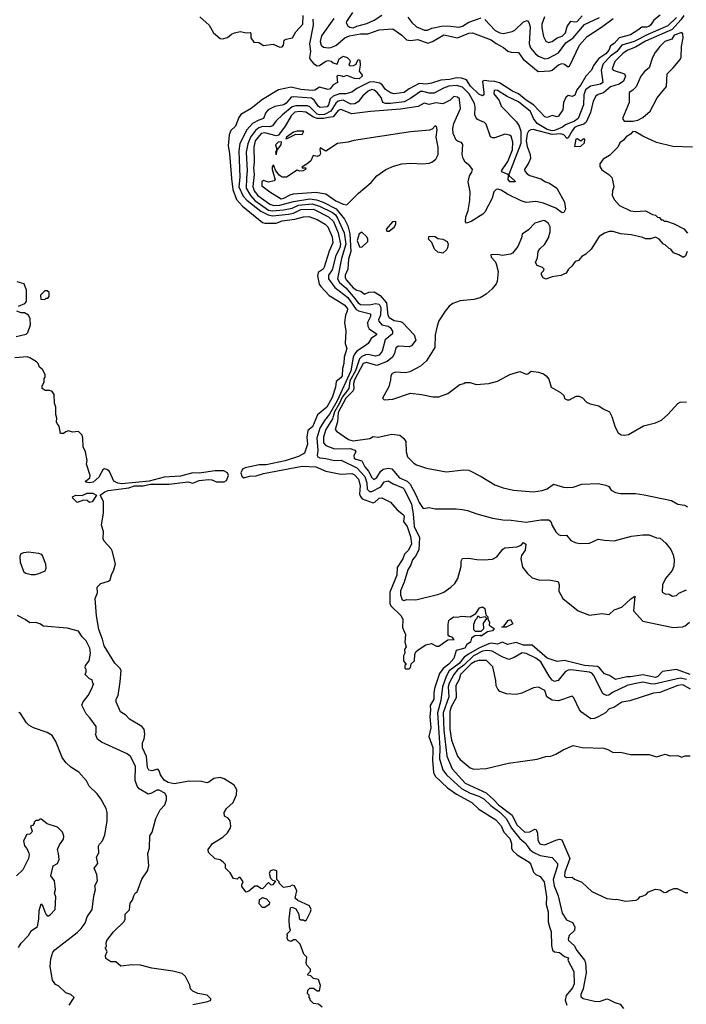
# Model space of a CAD drawing. Extents: x 2210602 to 2357277, y 510288 to 673808.
# Tile 98 of 256: x 2264143 to 2269504, y 558421 to 566340. Entities that reach past the tile are written whole.
import ezdxf

# ---------------------------------------------------------------- set-up
doc = ezdxf.new("R2010")
doc.units = 0

msp = doc.modelspace()

# ---------------------------------------------------------------- linework, layer by layer
at = {"layer": '0CON05XD'}
for points in [[(2265593, 566363), (2265666.7, 566295), (2265701.2, 566235), (2265755, 566190), (2265775, 566186.7), (2265815, 566197.5), (2265845, 566223.3), (2265870, 566235), (2265915, 566245.8), (2265966.4, 566233.6), (2265996.4, 566236.4), (2266001.7, 566231.7), (2266002.5, 566195), (2266025, 566160), (2266065, 566157.5), (2266105, 566132.5), (2266182.7, 566142.7), (2266235, 566119.2), (2266255, 566122.5), (2266264, 566135), (2266268.8, 566175), (2266285, 566184), (2266337.5, 566195), (2266365, 566242.5), (2266420, 566305), (2266423.8, 566375)], [(2269295, 566376.7), (2269244.1, 566335.9), (2269216.2, 566295), (2269202.5, 566285), (2269185, 566278.8), (2269145, 566281.2), (2269112.9, 566257.1), (2269055, 566218.6), (2268965, 566195.6), (2268925, 566149.2), (2268895, 566130), (2268881.5, 566095), (2268856.7, 566065), (2268800.9, 566029.1), (2268758.4, 565971.6), (2268741.1, 565935), (2268695.5, 565885), (2268655.8, 565815), (2268624.7, 565775.3), (2268607.4, 565732.6), (2268585, 565721.9), (2268555, 565730.6), (2268534.6, 565715.4), (2268515.7, 565674.3), (2268510.9, 565615), (2268475.6, 565565), (2268465, 565559.2), (2268425, 565570), (2268385, 565554.2), (2268365, 565559.2), (2268274.8, 565654.8), (2268215, 565693.9), (2268155, 565743.8), (2268106.4, 565765), (2268002, 565832), (2267965, 565843.5), (2267915, 565846.9), (2267885, 565850), (2267864, 565845), (2267875.4, 565754.6), (2267874.4, 565735.6), (2267865, 565728.6), (2267835, 565741.8), (2267767.8, 565805), (2267737.1, 565857.1), (2267695, 565870.4), (2267655, 565872.7), (2267602, 565858), (2267530, 565855), (2267455, 565828.6), (2267415, 565822.1), (2267355, 565827), (2267275.9, 565784.1), (2267235, 565754.6), (2267155, 565744.3), (2267125, 565752.5), (2267085, 565777.8), (2267057.9, 565815), (2267039, 565829), (2266985, 565839.4), (2266955, 565838.8), (2266855, 565788), (2266815, 565757.9), (2266765.9, 565744.1), (2266715, 565744.2), (2266664.8, 565725.2), (2266639.6, 565705), (2266625.3, 565655), (2266615, 565640.6), (2266560, 565635)], [(2269482.9, 566375), (2269461.2, 566338.8), (2269389.2, 566260.8), (2269175, 566168.3), (2269095, 566118.1), (2269033.3, 566095), (2268995, 566072.1), (2268929.4, 566005), (2268907.5, 565945), (2268915, 565934.4), (2269006, 565905), (2269014.4, 565885), (2268999.5, 565845), (2268965, 565821.1), (2268895, 565801.2), (2268838.6, 565751.4), (2268795, 565737.5), (2268775.8, 565725), (2268754.4, 565685), (2268733.1, 565595), (2268699.1, 565515), (2268679.4, 565500.6), (2268625, 565484.7), (2268605, 565472.3), (2268585, 565447.5), (2268555, 565390.6), (2268545, 565384.4), (2268518.9, 565415), (2268495, 565423.5), (2268425, 565415.8), (2268273.1, 565456.9), (2268254.3, 565455.7), (2268235, 565444.2), (2268225, 565421.2), (2268216.7, 565365), (2268225, 565320.8), (2268248.5, 565255), (2268250.8, 565225), (2268238.3, 565191.7), (2268201.9, 565135), (2268205, 565122), (2268225, 565100.8), (2268245, 565085.8), (2268335, 565059.2), (2268372.5, 565035), (2268405, 565026.2), (2268463.3, 564985), (2268523.6, 564873.6), (2268532.6, 564817.4), (2268519.5, 564790.5), (2268505, 564787.1), (2268455, 564823.1), (2268354.2, 564865.8), (2268295, 564879.2), (2268215, 564870.6), (2268175, 564882.9), (2268065, 564936.9), (2268015, 564969.4), (2267985, 564977.5), (2267973.8, 564975), (2267956, 564955), (2267942, 564905), (2267885, 564792.5), (2267867.5, 564775), (2267775, 564716.7), (2267735, 564702.5), (2267727.5, 564715), (2267731.2, 564755), (2267748.8, 564805), (2267764, 564885), (2267766, 564955), (2267750, 565035), (2267760, 565085), (2267780, 565115), (2267783.3, 565135), (2267763.3, 565165), (2267726.7, 565195), (2267708.8, 565225), (2267701.2, 565255), (2267707, 565337), (2267695, 565352.5), (2267669.3, 565359.3), (2267652.3, 565372.3), (2267628.8, 565425), (2267626, 565465), (2267634, 565505), (2267687.5, 565625), (2267681.2, 565695), (2267678.8, 565705), (2267665, 565715.8), (2267635, 565721.2), (2267605.8, 565694.2), (2267545, 565663.8), (2267488.8, 565671.2), (2267435, 565657.1), (2267395, 565669.2), (2267348.5, 565641.5), (2267205, 565620.5), (2266965, 565602.2), (2266815, 565582.5), (2266725, 565618.5), (2266705, 565610), (2266665, 565560), (2266626.3, 565553.7)], [(2266820.6, 566399.4), (2266770, 566325), (2266768.8, 566315), (2266781.2, 566291.2), (2266799.1, 566279.1), (2266825.3, 566274.7), (2266855, 566288.6), (2266935, 566310), (2266995, 566335.5), (2267055, 566376.2)], [(2268363.9, 566363.9), (2268341.4, 566305), (2268341.4, 566275), (2268356, 566205), (2268375, 566166.7), (2268395, 566158), (2268425, 566164.4), (2268465.8, 566194.2), (2268505, 566206.7), (2268532.9, 566235), (2268546, 566285), (2268575, 566328), (2268605, 566321.9), (2268625, 566326.9), (2268667.6, 566372.4)], [(2269425, 566357.5), (2269355, 566289.7), (2269195, 566222), (2269085, 566165.3), (2268985, 566134.7), (2268946.4, 566083.6), (2268894.1, 566045.9), (2268834.6, 565985), (2268820.4, 565935), (2268832, 565835), (2268815, 565821.9), (2268733.5, 565806.5), (2268693.8, 565775), (2268680.7, 565735), (2268676.9, 565655), (2268635, 565545.7), (2268605, 565525.4), (2268531.4, 565495), (2268508.1, 565475), (2268445, 565448.3), (2268425, 565446.8), (2268385, 565457.7), (2268305, 565506.1), (2268275.3, 565545), (2268251.7, 565601.7), (2268155, 565679.6), (2268063.3, 565723.3), (2267985, 565769.5), (2267957.5, 565772.5), (2267955, 565743.8), (2267999.6, 565689.6), (2268013.8, 565645), (2268137.5, 565517.5), (2268159.1, 565485), (2268173.9, 565445), (2268172.9, 565345), (2268077.5, 565095), (2268080, 565085), (2268126, 565045), (2268126.7, 565035), (2268085, 565035.8), (2268072.5, 565055), (2268073.8, 565085), (2268072.5, 565095), (2268026.7, 565115), (2268018.8, 565125), (2268069.2, 565200.8), (2268106.9, 565293.1), (2268109.4, 565355), (2268095, 565403.3), (2268082.3, 565412.3), (2268045, 565419.2), (2267965, 565390), (2267945, 565388.8), (2267928.3, 565398.3), (2267895, 565498.8), (2267882.1, 565512.1), (2267825, 565538), (2267810, 565555), (2267803.1, 565575), (2267805.6, 565634.4), (2267799.5, 565665), (2267758.2, 565745), (2267705, 565797.5), (2267655, 565810.3), (2267595, 565805.3), (2267550.9, 565789.2), (2267475, 565748.9), (2267435, 565749.2), (2267385, 565763.8), (2267365, 565763.8), (2267285, 565706.2), (2267235, 565679.2), (2267124.7, 565665.3), (2267085, 565666.2), (2267064.3, 565675), (2267049.1, 565715), (2267018.5, 565755), (2266995, 565772.1), (2266975, 565777.7), (2266945, 565766.7), (2266901.2, 565728.8), (2266865, 565680), (2266837.4, 565662.6), (2266805, 565660.9), (2266745, 565691.9), (2266703.1, 565685), (2266685, 565670), (2266646.3, 565603.7), (2266595, 565578.8), (2266555, 565575.9), (2266535, 565581), (2266475, 565640.4), (2266457.3, 565647.3), (2266365, 565646.7), (2266335, 565640.3), (2266255.5, 565575), (2266205, 565525.7), (2266175, 565486.2), (2266155, 565479.7), (2266095, 565480.2), (2266065, 565471.4), (2266040.1, 565449.9), (2266000.3, 565395), (2265977.9, 565342.1), (2265963.1, 565275), (2265972.5, 565125), (2265968, 565065), (2265964.7, 564985), (2265999.2, 564925), (2266035, 564887.2), (2266145, 564809), (2266175, 564803.3), (2266265, 564810.2), (2266335, 564824.2), (2266385, 564847.7), (2266495, 564858.7), (2266555, 564839.8), (2266659.3, 564789.3), (2266681.6, 564771.6), (2266699.1, 564745), (2266751.9, 564625), (2266764.8, 564535), (2266731.7, 564418.3), (2266698.9, 564255), (2266715, 564227.1), (2266765, 564184.7), (2266838.1, 564098.1), (2266865, 564063.6), (2266885, 564050.3), (2266955, 564046.6), (2267005, 564058.9), (2267035, 564051.8), (2267046.7, 564025), (2267044.7, 563965), (2267028.6, 563925), (2267031.4, 563915), (2267056.3, 563886.3), (2267105, 563876.6), (2267123.2, 563865), (2267141.6, 563835), (2267141.3, 563815), (2267080.9, 563765), (2267056.7, 563675), (2267035, 563642.9), (2267005, 563633.6), (2266946.7, 563646.7), (2266925, 563645.3), (2266895, 563632.2), (2266875, 563613.8), (2266842.7, 563515), (2266797.3, 563435), (2266789.3, 563375), (2266736.3, 563303.7), (2266716.2, 563255), (2266674.9, 563185.1), (2266659.5, 563130.5), (2266603.8, 563045), (2266586.7, 562983.3), (2266587.1, 562937.1), (2266604.3, 562914.3), (2266675, 562889.4), (2266801.7, 562891.7), (2266838.8, 562878.8), (2266846.7, 562865), (2266831.2, 562835), (2266834, 562815), (2266847.5, 562805), (2266895, 562791.2), (2266918.5, 562745), (2266947.9, 562707.9), (2266975, 562657.8), (2266991.5, 562641.5), (2267015, 562657.5), (2267045, 562705.6), (2267065, 562724.5), (2267105, 562733.5), (2267135, 562726.9), (2267197.8, 562655), (2267257.8, 562627.8), (2267283.8, 562605), (2267332.7, 562512.7), (2267355, 562456.2), (2267388.3, 562408.3), (2267435, 562417.5), (2267485, 562407.5), (2267653.6, 562406.4), (2267705, 562400), (2267745, 562393.3), (2267820, 562365), (2267945, 562331.2), (2268028.3, 562318.3), (2268095, 562316), (2268215, 562299.2), (2268335, 562317.5), (2268398.8, 562318.8), (2268413.8, 562305), (2268425, 562272.5), (2268455, 562220), (2268475, 562200), (2268495, 562192.5), (2268540, 562195), (2268575, 562152.5), (2268610, 562135), (2268645, 562126.7), (2268725, 562131.2), (2268795, 562163.3), (2268845, 562153.3), (2268925, 562150), (2269063.6, 562186.4), (2269155, 562197.5), (2269206.4, 562196.4), (2269265, 562173.3), (2269295, 562170), (2269339.5, 562129.5), (2269378.3, 562078.3), (2269397.5, 562035), (2269406.7, 561995), (2269403.3, 561945), (2269390.7, 561909.3), (2269336.2, 561845), (2269311.2, 561795), (2269310, 561735), (2269333, 561723), (2269365, 561720), (2269393, 561703), (2269425, 561710), (2269443, 561727), (2269506.4, 561753.6)], [(2266500, 566345), (2266503.8, 566295), (2266474.5, 566145.5), (2266482.2, 566085), (2266473.5, 566035), (2266479.5, 566019.5), (2266505, 565986.9), (2266535, 565967.8), (2266555, 565971.1), (2266605, 566008), (2266625, 566012), (2266647.5, 566007.5), (2266665, 565992.5), (2266695, 565982.5), (2266712.5, 566025), (2266745, 566046.2), (2266777.5, 566035), (2266797.5, 566015), (2266800, 566005), (2266790, 565975), (2266805, 565970), (2266827, 565973), (2266848.3, 565981.7), (2266851.7, 565991.7)], [(2266670.2, 566349.8), (2266569.3, 566210.7), (2266560, 566165), (2266566.5, 566135), (2266585, 566120.4), (2266625, 566113.8), (2266645.6, 566115.6), (2266685, 566131.5), (2266756.9, 566195), (2266795, 566210.7), (2266885, 566225.3), (2266943.9, 566226.1), (2267035, 566260), (2267145, 566266.2), (2267215, 566216.2), (2267255, 566179.2), (2267285, 566174), (2267345, 566182.1), (2267425, 566152.5), (2267462, 566165), (2267555, 566217.5), (2267665, 566195.5), (2267755, 566232.9), (2267785, 566235.6), (2267935, 566178.9), (2267975, 566148.1), (2268035, 566117.5), (2268067.4, 566087.4), (2268095, 566078.1), (2268155, 566076.2), (2268192.8, 566022.8), (2268312.9, 565922.9), (2268410.2, 565929.8), (2268425.4, 565934.6), (2268475, 565977.1), (2268505, 565987.1), (2268525, 565983.8), (2268555, 565960), (2268565, 565966.7), (2268645.7, 566135), (2268706, 566205), (2268820.8, 566279.2), (2268915, 566350.9)], [(2267265, 566361.4), (2267297.6, 566317.6), (2267335, 566282.9), (2267397.5, 566255), (2267423.6, 566256.4), (2267457.4, 566272.6), (2267535, 566289.1), (2267585, 566290.9), (2267675, 566280.8), (2267705, 566289.3), (2267755, 566321.5), (2267855, 566354.3)], [(2267885, 566342.5), (2267966.1, 566253.9), (2268004.7, 566234.7), (2268035, 566228.8), (2268104.6, 566245.4), (2268125, 566255.6), (2268195, 566324), (2268225, 566333.3), (2268237.6, 566317.6), (2268247.6, 566282.4), (2268241.1, 566145), (2268252.2, 566115), (2268291.9, 566065), (2268315, 566045.6), (2268365, 566025.6), (2268395, 566030.9), (2268476.9, 566075), (2268535, 566154.4), (2268595, 566194.4), (2268685, 566300.4), (2268805, 566357.1)], [(2269003, 565523), (2269075, 565523.3), (2269115, 565533.3), (2269155, 565553.3), (2269213.3, 565605), (2269269.5, 565710.5), (2269345, 565802.5), (2269348.8, 565905), (2269397.9, 565952.1), (2269455, 566020), (2269462.3, 566037.7), (2269466, 566124), (2269479.5, 566195), (2269475.6, 566225.6), (2269467.5, 566237.5), (2269405, 566216.9), (2269386.9, 566183.1), (2269331.2, 566165), (2269290, 566125), (2269253.9, 566076.1), (2269233.3, 566035), (2269205, 565952.5), (2269167.3, 565922.7), (2269138, 565885), (2269100.3, 565799.7), (2269075, 565774), (2269043.3, 565755), (2269043.3, 565675), (2268990, 565545), (2269003, 565523)], [(2266851.7, 565991.7), (2266865, 566020), (2266877.5, 566015), (2266880, 565975), (2266872.5, 565925), (2266897.5, 565895), (2266896.7, 565885), (2266872.5, 565865), (2266835, 565866.2), (2266775, 565891.2), (2266745, 565880), (2266737, 565887), (2266705, 565892.5), (2266692.5, 565885), (2266697.5, 565835), (2266665, 565817.5), (2266640, 565785), (2266625, 565778.8), (2266555, 565798.8), (2266517.3, 565772.7), (2266495, 565770), (2266405, 565778.5), (2266325, 565797.8), (2266225, 565775.8), (2266095, 565698.1), (2266003.2, 565626.8), (2265921.7, 565578.3), (2265905, 565552.5), (2265878, 565485), (2265842.1, 565447.9), (2265827.1, 565415), (2265818.6, 565325), (2265830, 565265), (2265847.6, 565062.4), (2265856.5, 564975), (2265886.9, 564895), (2265935, 564841.2), (2266095, 564708.9), (2266115, 564703.8), (2266205, 564703.1), (2266255, 564722.2), (2266355, 564736.2), (2266424.5, 564754.5), (2266467.2, 564757.2), (2266535, 564733.3), (2266598.6, 564695), (2266620.5, 564675), (2266656.7, 564595), (2266662.2, 564545), (2266630.8, 564479.2), (2266591.1, 564348.9), (2266582.2, 564335), (2266542.3, 564307.7), (2266538.9, 564278.9), (2266552.5, 564212.5), (2266564.2, 564195), (2266633, 564123), (2266707.3, 564077.2), (2266758.9, 564045), (2266778.9, 564015), (2266777.5, 563995), (2266764.2, 563965), (2266756, 563905), (2266766.2, 563835), (2266760, 563735), (2266774, 563695), (2266753.5, 563626.5), (2266749.2, 563575), (2266738.5, 563535), (2266735.4, 563475), (2266725, 563459.4), (2266689.3, 563430.7), (2266682.9, 563385), (2266655, 563302.5), (2266613.6, 563225), (2266537, 563163), (2266496.9, 563065), (2266460, 563035), (2266451.7, 562981.7), (2266456.9, 562925), (2266434.2, 562855), (2266385, 562827.8), (2266277.3, 562792.7), (2266125, 562759.1), (2266069.3, 562759.3), (2265955, 562736.8), (2265935.5, 562725), (2265921.5, 562695), (2265929.1, 562669.1), (2265945, 562655.5), (2265990.9, 562669.1), (2266045, 562670.8), (2266105, 562689.7), (2266415, 562749.2), (2266525, 562743.3), (2266605, 562709.5), (2266725, 562684.3), (2266815, 562690.9), (2266835, 562680.5), (2266867.5, 562645), (2266880.4, 562595), (2266876.4, 562525), (2266883.1, 562505), (2266897.7, 562487.7), (2266985, 562455.5), (2266999.2, 562460.8), (2267035, 562492.5), (2267055.7, 562495.7), (2267125, 562460), (2267178.3, 562398.3), (2267228.8, 562358.8), (2267234, 562345), (2267229.2, 562305), (2267260, 562265), (2267286.7, 562185), (2267294.5, 562125.5), (2267270.5, 562075), (2267238.8, 562041.2), (2267224.5, 562005), (2267179.5, 561935), (2267176.2, 561873.8), (2267119.2, 561735), (2267120.9, 561645), (2267126.9, 561626.9), (2267210.5, 561545), (2267223.6, 561515), (2267222.6, 561452.6), (2267246.7, 561395), (2267240, 561335), (2267250, 561295), (2267237.5, 561275), (2267240, 561245), (2267230, 561225), (2267230, 561185), (2267250, 561155), (2267240, 561145), (2267240, 561125), (2267245, 561120), (2267275, 561120), (2267285, 561130), (2267291.7, 561158.3), (2267317.5, 561185), (2267320, 561235), (2267330, 561255), (2267347, 561273), (2267408.8, 561311.2), (2267455, 561323.8), (2267495, 561302), (2267515, 561300.8), (2267585, 561352.5), (2267637.5, 561355), (2267620, 561375), (2267598.3, 561378.3), (2267588.3, 561388.3), (2267587.5, 561475), (2267593, 561507), (2267605, 561520), (2267635, 561537.5), (2267665, 561536.2), (2267696.1, 561543.9), (2267765, 561536.7), (2267810, 561565), (2267839.5, 561610.5), (2267865, 561618.8), (2267883.9, 561603.9), (2267893, 561553), (2267907, 561537), (2267908.3, 561518.3), (2267920, 561495), (2267919.3, 561469.3), (2267960, 561445), (2267945, 561424.2), (2267905, 561416.2), (2267855, 561382.5), (2267845, 561387.5), (2267803.9, 561386.1), (2267777.5, 561365), (2267767.5, 561335), (2267740, 561315), (2267722.5, 561285), (2267652.7, 561267.3), (2267635, 561203.3), (2267595, 561158), (2267547.8, 561122.2), (2267518.1, 561081.9), (2267478.5, 560961.5), (2267472.2, 560925), (2267474.4, 560875), (2267444.4, 560825), (2267447.4, 560787.4), (2267441.1, 560735), (2267449.2, 560645), (2267434.2, 560575), (2267465.8, 560485.8), (2267465.4, 560455.4), (2267461.8, 560385), (2267470.5, 560285), (2267484.3, 560255), (2267583.5, 560163.5), (2267655, 560111.1), (2267780, 560045), (2267835, 559990), (2267971.2, 559905), (2268015, 559857.5), (2268035.8, 559805), (2268084.2, 559755), (2268097.5, 559715), (2268098, 559675), (2268109.2, 559655), (2268142.4, 559622.4), (2268241.2, 559565), (2268254, 559545), (2268274.4, 559484.4), (2268295, 559464), (2268328.6, 559448.6), (2268360.8, 559405), (2268380.8, 559285), (2268376, 559225), (2268392.5, 559165), (2268393.8, 559083.8), (2268402.5, 559045), (2268417.5, 559005), (2268418.5, 558895), (2268427.8, 558857.8), (2268445, 558842.9), (2268485, 558838.6), (2268525, 558806.7), (2268557.5, 558795), (2268552.5, 558775), (2268599.2, 558685), (2268603.1, 558585), (2268590, 558555), (2268537.6, 558492.4), (2268528.8, 558455), (2268543.8, 558415)], [(2266560, 565635), (2266545, 565642.2), (2266511.9, 565691.9), (2266488.8, 565708.8), (2266345, 565719.6), (2266325, 565716.2), (2266285, 565668.1), (2266266, 565655), (2266195, 565643.3), (2266140.8, 565615), (2266123.3, 565595), (2266103.4, 565546.6), (2266065, 565532.9), (2266015.8, 565504.2), (2265968.9, 565455), (2265914.6, 565345), (2265904.7, 565285), (2265913.1, 565075), (2265905.3, 564995), (2265941.1, 564921.1), (2265969, 564889), (2266081.4, 564801.4), (2266140.2, 564770.2), (2266175, 564762.9), (2266305.2, 564775.2), (2266345, 564784.8), (2266405, 564812.6), (2266505, 564815.6), (2266627.5, 564755), (2266666.2, 564716.2), (2266705.2, 564625), (2266723.7, 564535), (2266716.3, 564505), (2266686.3, 564445), (2266655, 564329.2), (2266627.3, 564285), (2266626.9, 564255), (2266677.1, 564187.1), (2266781.1, 564105), (2266848.2, 564008.2), (2266867.9, 563997.9), (2266964.3, 563974.3), (2266964.2, 563954.2), (2266940.4, 563905), (2266941.5, 563875), (2266953.6, 563853.6), (2267013.3, 563815), (2267013.3, 563805), (2266968.6, 563775), (2266945.4, 563734.6), (2266915.9, 563714.1), (2266855, 563675.4), (2266835, 563651.4), (2266824.7, 563625), (2266804.7, 563515), (2266694.8, 563275), (2266635, 563168.5), (2266593.5, 563116.5), (2266555.8, 563055), (2266531.6, 562975), (2266541.8, 562875), (2266536.2, 562835), (2266540, 562825), (2266555.8, 562815.8), (2266605, 562811.2), (2266675, 562794.6), (2266727.1, 562797.1), (2266854.6, 562735), (2266918.4, 562665), (2266933.7, 562615), (2266938.5, 562565), (2266955, 562546.7), (2266975, 562544.4), (2267047.6, 562582.4), (2267075, 562624.3), (2267105, 562632.5), (2267146, 562606), (2267225, 562575.3), (2267235.7, 562565.7), (2267293.1, 562445), (2267308.4, 562365), (2267314.8, 562265), (2267358.7, 562175), (2267352.6, 562077.4), (2267326.9, 562025), (2267303.1, 561995), (2267288.6, 561955), (2267265, 561916.7), (2267234.5, 561815.5), (2267205, 561747.5), (2267205.8, 561715), (2267220, 561675), (2267235, 561670), (2267255, 561676), (2267330, 561675), (2267515, 561720.6), (2267553.4, 561736.6), (2267611.2, 561775), (2267641.2, 561805), (2267666.2, 561845), (2267682.5, 561905), (2267692.5, 561945), (2267692.5, 561985), (2267705, 562007.5), (2267755, 562010), (2267818.3, 561998.3), (2267875, 561996.2), (2267945, 562002), (2267979.7, 562020.3), (2268028.3, 562081.7), (2268045, 562093.3), (2268140.5, 562099.5), (2268175.8, 562114.2), (2268195, 562136.2), (2268213, 562123), (2268209.2, 562075), (2268178.7, 562031.3), (2268172.5, 562005), (2268187, 561937), (2268227.5, 561885), (2268265, 561852.5), (2268325, 561832.9), (2268395, 561835.6), (2268473, 561823), (2268481.2, 561795), (2268478.8, 561745), (2268511.4, 561685), (2268635, 561585.4), (2268725, 561550.6), (2268825, 561564.4), (2268882.7, 561557.3), (2268923.3, 561595), (2268985.7, 561614.3), (2269057.2, 561682.8), (2269090, 561705), (2269078.6, 561585), (2269153.4, 561503.4), (2269397, 561453), (2269472.9, 561457.1), (2269495, 561464), (2269530, 561495)], [(2266626.3, 565553.7), (2266585, 565544.4), (2266535, 565546.7), (2266505, 565556), (2266445, 565597.5), (2266395, 565601.7), (2266355, 565595.3), (2266325, 565567.5), (2266278.8, 565485), (2266225, 565410.9), (2266205, 565407.3), (2266115, 565430.6), (2266085, 565425.4), (2266036.2, 565365), (2266025.3, 565315), (2266028.4, 565195), (2266022.3, 565145), (2266027.4, 565095), (2266018.8, 564998.8), (2266028.4, 564965), (2266056.9, 564925), (2266155, 564855.4), (2266186.8, 564846.8), (2266235, 564849.1), (2266345, 564878.3), (2266475, 564900), (2266529.5, 564890.5), (2266582.3, 564872.3), (2266688.9, 564818.9), (2266756.2, 564735), (2266782.2, 564682.2), (2266798.2, 564618.2), (2266804.7, 564475.3), (2266786.7, 564415), (2266783.2, 564335), (2266760.8, 564285), (2266761.1, 564265), (2266772.5, 564245), (2266825, 564184.6), (2266855, 564165.6), (2266885.6, 564155.6), (2266915, 564132.5), (2266950.7, 564149.3), (2266995, 564152.5), (2267042.5, 564122.5), (2267093, 564063), (2267104.6, 563965), (2267114.5, 563945), (2267155, 563920), (2267205, 563913.3), (2267222.5, 563905), (2267314.2, 563805), (2267328.3, 563761.7), (2267295, 563716.7), (2267275, 563708.8), (2267190, 563715), (2267168.8, 563701.2), (2267157.8, 563655), (2267140.5, 563625), (2267097.6, 563592.4), (2267015, 563558.2), (2266932.6, 563582.6), (2266904.6, 563575), (2266835, 563443.1), (2266827.7, 563415), (2266831.4, 563375), (2266825.3, 563355), (2266766.4, 563295), (2266705, 563180.5), (2266699.6, 563105), (2266681.2, 563045), (2266691.7, 563031.7), (2266787.5, 562965), (2266823.5, 562953.5), (2266959.1, 562970.8), (2266985, 562988.1), (2267025, 562983.4), (2267135, 563007.8), (2267198.8, 562998.8), (2267231.7, 562971.7), (2267247.3, 562947.3), (2267250, 562865), (2267261.2, 562825), (2267313.6, 562773.6), (2267335, 562760), (2267413.9, 562733.9), (2267573.9, 562703.9), (2267715, 562718.8), (2267755, 562716.7), (2267855, 562666.7), (2267965, 562598.8), (2268030, 562575), (2268115, 562556.2), (2268275, 562543.3), (2268345, 562553.3), (2268385, 562567.5), (2268435, 562603.8), (2268515, 562581.2), (2268545, 562578.8), (2268595, 562581.2), (2268665, 562603.3), (2268795, 562610), (2268856.4, 562596.4), (2268880, 562585), (2268900, 562555), (2268935, 562537.5), (2268975, 562530), (2269095, 562530), (2269165, 562520), (2269385, 562473.8), (2269435, 562443.3), (2269490, 562435), (2269513.6, 562423.6)], [(2266775, 564852.5), (2266867.5, 564945), (2266968.3, 565031.7), (2267015, 565083.8), (2267086.7, 565135), (2267147.9, 565162.1), (2267215, 565180.9), (2267286.9, 565186.9), (2267385, 565181.4), (2267436, 565186), (2267456.4, 565193.6), (2267490.9, 565219.1), (2267507.5, 565255), (2267507.1, 565315), (2267492.5, 565395), (2267499.1, 565455), (2267495, 565480), (2267485, 565487.5), (2267459.1, 565460.8), (2267437.7, 565452.3), (2267285, 565438), (2266830.5, 565369.5), (2266784.5, 565355.5), (2266700, 565345), (2266605, 565282.5), (2266560.7, 565309.3), (2266556.2, 565295), (2266561.5, 565265), (2266555, 565248.6), (2266535, 565240), (2266502.5, 565247.5), (2266483.8, 565206.2), (2266452.9, 565177.1), (2266412.5, 565155), (2266415, 565150), (2266445, 565147.5), (2266442.5, 565135), (2266423.8, 565123.8), (2266395, 565122.5), (2266375, 565130), (2266287.5, 565072.5), (2266255, 565072.5), (2266230.8, 565090.8), (2266201.1, 565131.1), (2266185, 565172.5), (2266174.3, 565155.7), (2266174.2, 565135), (2266197.5, 565052.5), (2266190, 565045), (2266145, 565032.5), (2266105, 565047.5), (2266090, 565035), (2266090, 565005), (2266154, 564955), (2266245, 564900.4), (2266268, 564905), (2266317.5, 564932.5), (2266345, 564940.5), (2266525, 564953.5), (2266605, 564940), (2266685, 564882.2), (2266745, 564856.2), (2266775, 564852.5)], [(2266282.5, 565382.5), (2266295, 565384.3), (2266365, 565418.6), (2266414, 565416), (2266427.5, 565445), (2266374.1, 565444.1), (2266345, 565435.5), (2266288.8, 565395), (2266282.5, 565382.5)], [(2269554.2, 565315.8), (2269395, 565321.2), (2269265, 565353.8), (2269155, 565403.3), (2269095, 565437.5), (2269075, 565440), (2269055, 565420), (2269020.7, 565399.3), (2268999.3, 565370.7), (2268970.7, 565349.3), (2268952.5, 565315), (2268919.3, 565280.7), (2268885, 565247.5), (2268835, 565217.5), (2268808.3, 565181.7), (2268808.3, 565158.3), (2268823.6, 565133.6), (2268880, 565095), (2268905, 565070), (2268911.7, 565048.3), (2268920, 564995), (2268910, 564965), (2268908.3, 564928.3), (2268922.5, 564895), (2268967.5, 564845), (2269055, 564803.8), (2269095, 564796.7), (2269175, 564802.5), (2269233, 564773), (2269257, 564767), (2269271.7, 564751.7), (2269288.3, 564748.3), (2269301.7, 564731.7), (2269315, 564730), (2269325, 564720), (2269345, 564720), (2269405, 564697.5), (2269485, 564657.5), (2269513.6, 564623.6)], [(2266205, 565252.5), (2266216, 565295), (2266246.2, 565335), (2266248.5, 565358.5), (2266222.9, 565355), (2266201.1, 565335), (2266210, 565295), (2266201.2, 565275), (2266205, 565252.5)], [(2268605, 565320), (2268655, 565322.5), (2268685, 565350), (2268688.3, 565378.3), (2268675, 565380), (2268655, 565362.5), (2268625, 565382.5), (2268615, 565380), (2268605, 565320)], [(2269510, 564475), (2269498.3, 564441.7), (2269485, 564430), (2269475, 564430), (2269445, 564450), (2269400, 564465), (2269380, 564495), (2269365, 564500), (2269335, 564530), (2269320, 564535), (2269286.4, 564576.4), (2269267, 564587), (2269255, 564590), (2269215, 564577.5), (2269175, 564577.5), (2269155, 564587.5), (2269059.3, 564609.3), (2268975, 564616.7), (2268915, 564636.2), (2268884.1, 564635.9), (2268845, 564623.3), (2268804.1, 564595.9), (2268737.5, 564495), (2268696.4, 564453.6), (2268663.6, 564436.4), (2268636.4, 564403.6), (2268610, 564395), (2268583, 564357), (2268557.5, 564335), (2268538.8, 564301.2), (2268495, 564283.3), (2268425, 564272.5), (2268375, 564252.5), (2268353.6, 564263.6), (2268338.3, 564288.3), (2268340, 564305), (2268355, 564320), (2268360, 564335), (2268347, 564347), (2268305, 564363.3), (2268291.7, 564388.3), (2268307.5, 564425), (2268313.3, 564475), (2268325, 564497.5), (2268365.8, 564534.2), (2268396, 564585), (2268410, 564635), (2268410, 564675), (2268395, 564700), (2268365, 564722), (2268355, 564724), (2268285, 564703.3), (2268235, 564650), (2268183.9, 564616.1), (2268178.8, 564585), (2268148.8, 564515), (2268105, 564463.3), (2268090, 564455), (2268025, 564443.3), (2267985, 564452.5), (2267931.7, 564448.3), (2267935, 564430), (2267966.2, 564396.2), (2267976, 564376), (2267990, 564315), (2267984, 564235), (2267976, 564215), (2267944, 564175), (2267895, 564132.5), (2267846.6, 564103.4), (2267795, 564089.4), (2267685, 564080), (2267625, 564056.9), (2267597.5, 564035), (2267565.7, 563995), (2267515, 563918.8), (2267499.4, 563875), (2267483.5, 563805), (2267480.4, 563705), (2267415, 563596.7), (2267367, 563553), (2267281.7, 563508.3), (2267245, 563500), (2267165, 563506), (2267137.5, 563495), (2267127.5, 563475), (2267126.1, 563443.9), (2267111.7, 563388.3), (2267060, 563295), (2267073, 563283), (2267145, 563288.8), (2267285, 563336.2), (2267375, 563326.7), (2267466.4, 563306.4), (2267515, 563306.2), (2267585, 563333.8), (2267682.5, 563405), (2267715, 563413.3), (2267725, 563422.5), (2267767, 563423), (2267815, 563406.7), (2267915, 563414.2), (2267985, 563433.8), (2268084, 563486), (2268165, 563511.2), (2268215, 563490), (2268228.3, 563491.7), (2268255, 563512.5), (2268316.4, 563506.4), (2268355, 563492.5), (2268376.4, 563476.4), (2268398.3, 563448.3), (2268417.5, 563385), (2268493, 563343), (2268518.3, 563318.3), (2268525, 563292.5), (2268545, 563282.5), (2268565, 563282.5), (2268618.3, 563311.7), (2268641.7, 563311.7), (2268669.3, 563299.3), (2268700, 563265), (2268730.7, 563250.7), (2268800, 563235), (2268835, 563210), (2268885, 563187.5), (2268905, 563150), (2268931.7, 563061.7), (2268957, 563017), (2268980.7, 563000.7), (2269005, 562997.5), (2269040, 563005), (2269160, 563075), (2269255, 563098.8), (2269305, 563120), (2269355.9, 563164.1), (2269435, 563253.3), (2269455, 563263.3), (2269505, 563266.7)], [(2267115, 564640), (2267157.5, 564675), (2267168.3, 564698.3), (2267168.3, 564718.3), (2267140, 564715), (2267090, 564655), (2267095, 564640), (2267115, 564640)], [(2266895, 564511.2), (2266943.3, 564555), (2266943.3, 564575), (2266935, 564592.5), (2266895, 564632.5), (2266873, 564617), (2266857.1, 564565), (2266875, 564513.3), (2266895, 564511.2)], [(2267545, 564462.5), (2267505, 564470), (2267480, 564495), (2267458.3, 564548.3), (2267430, 564575), (2267435, 564600), (2267485, 564597.5), (2267505, 564580), (2267546.4, 564576.4), (2267580, 564555), (2267587.5, 564535), (2267582.5, 564505), (2267575, 564490), (2267545, 564462.5)], [(2264133, 564037), (2264185, 564057.5), (2264197.5, 564075), (2264197.5, 564165), (2264180, 564215), (2264121.7, 564231.7)], [(2264345, 564090), (2264355, 564100), (2264368.3, 564101.7), (2264380, 564115), (2264380, 564145), (2264365, 564160), (2264345, 564160), (2264310, 564125), (2264311.7, 564091.7), (2264345, 564090)], [(2264115, 563792.5), (2264195, 563810), (2264207.5, 563825), (2264230, 563885), (2264227.5, 563935), (2264213, 563963), (2264181.7, 563981.7), (2264155, 563982.5), (2264120, 563995)], [(2266575, 558397.5), (2266545, 558422.5), (2266505, 558427.5), (2266480, 558455), (2266480, 558465), (2266470, 558475), (2266470, 558495), (2266458.3, 558508.3), (2266460, 558535), (2266475, 558550), (2266505, 558550), (2266535, 558530), (2266555, 558530), (2266561.7, 558571.7), (2266545, 558620), (2266505, 558630), (2266485, 558650), (2266460, 558655), (2266460, 558665), (2266481.7, 558688.3), (2266482.5, 558705), (2266452.5, 558735), (2266447.5, 558755), (2266451.7, 558801.7), (2266427.5, 558825), (2266397.5, 558905), (2266365, 558940), (2266345, 558940), (2266325, 558927.5), (2266302.5, 558935), (2266293.6, 558953.6), (2266297.5, 558977.5), (2266292.5, 558985), (2266320, 559015), (2266313.6, 559043.6), (2266310, 559105), (2266321.7, 559198.3), (2266335, 559202.5), (2266365, 559190), (2266387.5, 559145), (2266391.7, 559111.7), (2266405, 559100), (2266425, 559100), (2266435, 559092.5), (2266450, 559100), (2266482.5, 559165), (2266486.7, 559185), (2266473.6, 559213.6), (2266380, 559255), (2266357.5, 559275), (2266372.5, 559335), (2266353, 559373), (2266335, 559380), (2266315, 559367.5), (2266265, 559360), (2266230, 559395), (2266230, 559405), (2266210, 559425), (2266210, 559495), (2266185, 559502.5), (2266160, 559495), (2266150, 559475), (2266160, 559435), (2266175, 559420), (2266200, 559415), (2266178.3, 559381.7), (2266165, 559380), (2266145, 559400), (2266095, 559350), (2266081.7, 559351.7), (2266055, 559372.5), (2266035, 559372.5), (2265985, 559330), (2265963, 559323), (2265928.3, 559368.3), (2265928.3, 559381.7), (2265940, 559405), (2265925, 559430), (2265915, 559440), (2265905, 559440), (2265891.7, 559428.3), (2265863.6, 559433.6), (2265835, 559477.5), (2265797.5, 559515), (2265797.5, 559545), (2265783, 559563), (2265755, 559582.5), (2265715, 559592.5), (2265661.2, 559641.2), (2265657.5, 559665), (2265693.3, 559715), (2265775.6, 559764.4), (2265815, 559800), (2265835.5, 559834.5), (2265840, 559855), (2265835.8, 559895.8), (2265819.5, 559919.5), (2265790, 559935), (2265787.5, 559965), (2265806.7, 559995), (2265858.8, 560045), (2265886.4, 560106.4), (2265888.8, 560145), (2265866.7, 560185), (2265787.5, 560235), (2265755, 560246.2), (2265705, 560238), (2265665, 560206.7), (2265648.3, 560201.7), (2265605, 560212), (2265505, 560215.7), (2265385, 560194.2), (2265336.7, 560205), (2265303.8, 560225), (2265275, 560267.5), (2265265, 560300), (2265255, 560312.5), (2265205, 560298), (2265182.5, 560305), (2265171.1, 560325), (2265162.9, 560415), (2265130, 560485), (2265129.4, 560525), (2265144.2, 560555.8), (2265150, 560595), (2265143, 560633), (2265125.6, 560655.6), (2265025, 560714), (2264996.8, 560746.8), (2264953.4, 560773.4), (2264919.2, 560855), (2264918, 560875), (2264934.3, 560905.7), (2264951.5, 561015), (2264959.2, 561105), (2264948, 561125), (2264909.2, 561165), (2264821.1, 561305), (2264808.5, 561358.5), (2264778.6, 561435), (2264760, 561545), (2264751.2, 561685), (2264768.3, 561731.7), (2264766.7, 561775), (2264795, 561806.9), (2264857.5, 561825), (2264870, 561835), (2264880, 561875), (2264901.2, 561915), (2264913.3, 561965), (2264887.7, 562067.7), (2264878.8, 562085), (2264823.3, 562145), (2264813.9, 562163.9), (2264816, 562225), (2264802, 562275), (2264815.7, 562375), (2264815.8, 562465), (2264790, 562515), (2264826.4, 562543.6), (2264855, 562553.5), (2265020, 562575), (2265065, 562590), (2265135, 562590.8), (2265195.9, 562604.1), (2265345, 562604.4), (2265495, 562623.8), (2265535, 562612.9), (2265585, 562634), (2265665, 562641.6), (2265689.1, 562639.2), (2265725, 562624.6), (2265786.2, 562623.8), (2265807.1, 562632.9), (2265823.2, 562675), (2265815.3, 562695.3), (2265785, 562712), (2265715, 562712.2), (2265585, 562693.8), (2265535, 562695.5), (2265435, 562668.8), (2265305, 562661.2), (2265185, 562628), (2264965, 562607.5), (2264932, 562612), (2264900, 562630), (2264865, 562706.7), (2264845, 562723.3), (2264825, 562726.7), (2264810.5, 562719.5), (2264779.3, 562660.7), (2264735, 562622), (2264705, 562614.2), (2264671.7, 562621.7), (2264680, 562635), (2264707.5, 562655), (2264710, 562675), (2264680, 562765), (2264686.2, 562795), (2264672, 562865), (2264654.1, 562904.1), (2264651.2, 562975), (2264645, 562997.5), (2264615, 563027.5), (2264567, 563023), (2264535, 563032.5), (2264515, 563026.7), (2264495, 563011.2), (2264471.2, 563011.2), (2264461.7, 563071.7), (2264443, 563093), (2264440, 563105), (2264442.5, 563135), (2264432.5, 563165), (2264432.5, 563225), (2264423, 563257), (2264420, 563325), (2264405, 563350), (2264385, 563357.5), (2264348.3, 563358.3), (2264322.5, 563375), (2264322.5, 563395), (2264340, 563425), (2264340, 563455), (2264347.5, 563465), (2264347.5, 563485), (2264338.3, 563508.3), (2264326.4, 563526.4), (2264302.5, 563545), (2264292.5, 563575), (2264279.3, 563589.3), (2264225, 563620), (2264205, 563627.5), (2264105, 563620)], [(2264705, 562457.5), (2264685, 562472.5), (2264655, 562476.7), (2264605, 562457.5), (2264570.7, 562490.7), (2264568.3, 562501.7), (2264595, 562517.1), (2264645, 562513.3), (2264685, 562532.9), (2264731.2, 562531.2), (2264760, 562515), (2264725, 562463.3), (2264705, 562457.5)], [(2264265, 561875.6), (2264235, 561875.7), (2264192.5, 561885), (2264178, 561895), (2264150, 561975), (2264147.1, 562025), (2264155, 562045.8), (2264175, 562055.6), (2264215, 562060), (2264295, 562050), (2264315, 562042), (2264327.1, 562025), (2264349.4, 561965), (2264353.1, 561925), (2264343.8, 561905), (2264295, 561884.4), (2264265, 561875.6)], [(2265535, 558420), (2265655, 558443.3), (2265680, 558455), (2265680, 558465), (2265650, 558495), (2265575, 558508.8), (2265535, 558526.7), (2265517.5, 558545), (2265510, 558575), (2265476, 558645), (2265449.2, 558669.2), (2265375, 558688.1), (2265205, 558711.4), (2265115, 558737.1), (2265045, 558738.8), (2264955, 558728.8), (2264915, 558762.5), (2264875, 558762.5), (2264835, 558790), (2264832.5, 558815), (2264847.5, 558845), (2264830, 558875), (2264840, 558885), (2264837.5, 558915), (2264843.3, 558935), (2264896.1, 559003.9), (2264983.6, 559086.4), (2264992.5, 559105), (2264990, 559145), (2265010, 559165), (2265025, 559180), (2265031.2, 559235), (2265050.7, 559259.3), (2265060, 559295), (2265072.5, 559315), (2265087.5, 559325), (2265125, 559427.5), (2265170, 559495), (2265182.5, 559535), (2265173.3, 559635), (2265186.4, 559676.4), (2265188.8, 559775), (2265207.5, 559805), (2265237.5, 559915), (2265272.5, 559985), (2265310, 560025), (2265323.3, 560065), (2265323.8, 560095), (2265310.3, 560120.3), (2265265, 560142.9), (2265245, 560144), (2265201.7, 560118.3), (2265175, 560112.5), (2265104.4, 560154.4), (2265088, 560175), (2265071.7, 560221.7), (2265073.9, 560336.1), (2265035, 560413.3), (2265007, 560437), (2264800.5, 560530.5), (2264767.5, 560555), (2264752.5, 560595), (2264757.5, 560605), (2264757.5, 560655), (2264707.5, 560725), (2264676.4, 560756.4), (2264643, 560827), (2264652.5, 560855), (2264692.5, 560905), (2264728.3, 560971.7), (2264730, 560985), (2264740, 560995), (2264730, 561005), (2264725, 561030), (2264705, 561040), (2264670, 561075), (2264677.5, 561095), (2264677, 561117), (2264670, 561125), (2264672.5, 561145), (2264702.5, 561185), (2264712.5, 561245), (2264706.7, 561285), (2264676.7, 561345), (2264645, 561377.5), (2264615, 561422.5), (2264525, 561446.7), (2264335, 561463.3), (2264305, 561482.5), (2264271.7, 561491.7), (2264225, 561490), (2264187, 561517), (2264125, 561547.5)], [(2267805, 561422.5), (2267855, 561423.3), (2267876.2, 561445), (2267873.8, 561486.2), (2267900, 561525), (2267887.5, 561537.5), (2267845, 561530), (2267835, 561540), (2267825, 561540), (2267820, 561525), (2267805, 561510), (2267792.5, 561475), (2267792.5, 561435), (2267805, 561422.5)], [(2268055, 561454), (2268020, 561455), (2268037.5, 561462.5), (2268070.7, 561509.3), (2268090, 561515), (2268108.3, 561481.7), (2268055, 561454)], [(2269534, 561075), (2269425, 561113.2), (2269311.8, 561098.2), (2269275, 561057.3), (2269255, 561049.5), (2269155, 561070.8), (2269055, 561053.8), (2269024.5, 561054.5), (2268935, 561033.3), (2268885.4, 561065.4), (2268845, 561080), (2268806.1, 561126.1), (2268788.5, 561138.5), (2268686.2, 561146.2), (2268525, 561187.1), (2268465, 561178.6), (2268384.4, 561205), (2268265, 561310.4), (2268195, 561309.6), (2268135, 561331.5), (2268065, 561315.8), (2268025, 561334.4), (2267985, 561316.9), (2267935, 561324.7), (2267915, 561320.6), (2267840.5, 561289.5), (2267751.6, 561238.4), (2267717.5, 561212.5), (2267677.7, 561162.3), (2267597.1, 561102.9), (2267572.1, 561057.9), (2267543, 560975), (2267530.8, 560865), (2267504.3, 560765), (2267521.4, 560485), (2267519.2, 560395), (2267546.8, 560306.8), (2267575.7, 560265.7), (2267696.5, 560156.5), (2267765, 560118.1), (2267835, 560096.4), (2267874.4, 560075), (2267931.1, 560021.1), (2268005, 559966.4), (2268055.3, 559915), (2268098.5, 559838.5), (2268165, 559753.5), (2268214, 559715), (2268225, 559696.2), (2268246.7, 559665), (2268273.6, 559643.7), (2268328.1, 559618.1), (2268425, 559602), (2268466.9, 559555), (2268468.2, 559535), (2268433.7, 559426.3), (2268440, 559375), (2268472.2, 559295), (2268504.6, 559155), (2268540, 559100), (2268589.1, 559079.1), (2268607.9, 559045), (2268604.6, 559015.4), (2268561.2, 558975), (2268553.3, 558945), (2268556.7, 558935), (2268603, 558893), (2268624.2, 558855), (2268686.3, 558776.3), (2268694.5, 558754.5), (2268699.4, 558675), (2268673.8, 558545), (2268655, 558500), (2268654.4, 558485), (2268675, 558466.7), (2268765, 558446.9), (2268805, 558444.4), (2268835.5, 558454.5), (2268865, 558464.2), (2268881.2, 558461.2), (2268930, 558435), (2268971.2, 558421.2), (2268998.8, 558388.8)], [(2269505, 561032.9), (2269455.9, 561044.1), (2269385, 561027.9), (2269245, 560996.5), (2269215, 560997.4), (2269155, 561012.5), (2269085, 560999.4), (2269029.2, 560985), (2268910.3, 560929.7), (2268881.2, 560908.8), (2268865, 560905.8), (2268843.1, 560913.1), (2268830, 560925), (2268759.1, 561065), (2268743.1, 561085), (2268725, 561093.8), (2268575, 561111.1), (2268555, 561108.5), (2268530.8, 561095), (2268472.5, 561025), (2268445, 561017.5), (2268425, 561029.4), (2268400.5, 561060.5), (2268335, 561176.2), (2268295, 561204.6), (2268215, 561243.8), (2268182.7, 561247.3), (2268120.8, 561209.2), (2268076.2, 561193.8), (2268022.5, 561215), (2267942.7, 561262.7), (2267905, 561267.8), (2267865, 561260.4), (2267793.5, 561225), (2267715, 561148.3), (2267665, 561110), (2267633.9, 561075), (2267596.4, 561005), (2267589.7, 560975), (2267594.1, 560895), (2267547.9, 560765), (2267553.5, 560625), (2267576.8, 560416.8), (2267621.2, 560315), (2267725, 560199.6), (2267895, 560122), (2267957, 560067), (2267993.1, 560025), (2268102.7, 559942.8), (2268142.3, 559865), (2268205, 559804.4), (2268245, 559808.9), (2268285, 559830), (2268296.4, 559826.4), (2268307.7, 559797.7), (2268310.8, 559745), (2268324, 559715), (2268335, 559708), (2268365, 559703.1), (2268455, 559742.5), (2268485, 559749.5), (2268502, 559745), (2268568.1, 559595), (2268525.8, 559485), (2268525, 559452.5), (2268540.7, 559440.7), (2268585, 559442.5), (2268605, 559427.5), (2268665, 559402.5), (2268745, 559327.5), (2268865, 559272.5), (2268935, 559263.3), (2268945, 559267.5), (2269015, 559250), (2269101.7, 559258.3), (2269120, 559270), (2269130, 559285), (2269157, 559293), (2269180, 559305), (2269200, 559325), (2269255, 559347.5), (2269295, 559342.5), (2269325, 559320), (2269345, 559322.5), (2269363.3, 559336.7), (2269405, 559352.5), (2269431.7, 559351.7), (2269495, 559320), (2269515, 559320)], [(2269536.6, 560956.6), (2269475, 560989.6), (2269436.5, 560986.5), (2269291.2, 560928.8), (2269240, 560925), (2269049.3, 560860.7), (2268985, 560852.5), (2268921.4, 560808.6), (2268883.1, 560796.9), (2268855, 560766.7), (2268795.9, 560734.1), (2268765, 560720), (2268735, 560717.5), (2268660.7, 560770.7), (2268645, 560790), (2268600, 560885), (2268585, 560900), (2268475, 560863.3), (2268425, 560866.7), (2268382.5, 560895), (2268367.5, 560945), (2268315, 560972.5), (2268275, 560967.5), (2268180, 560925), (2268135, 560913.3), (2268057, 560917), (2268005, 560937.5), (2267987.5, 560955), (2267973.6, 560983.6), (2267973.3, 561025), (2267949.2, 561135), (2267896.6, 561186.6), (2267835, 561186.4), (2267805, 561178.9), (2267775, 561159.4), (2267715, 561100.5), (2267688, 561075), (2267677.1, 561032.9), (2267651.5, 560985), (2267652, 560885), (2267614.1, 560815), (2267603.5, 560775), (2267602.7, 560635), (2267615.5, 560545), (2267665, 560416.7), (2267685, 560391.2), (2267765, 560323.8), (2267795, 560311.2), (2267895, 560318.8), (2268075, 560360), (2268305, 560393.3), (2268375, 560413.3), (2268415, 560417.5), (2268455, 560432.5), (2268513, 560467), (2268595, 560502.5), (2268667, 560487), (2268840.7, 560480.7), (2268871.7, 560471.7), (2268915, 560446.2), (2268975, 560450), (2269055, 560430), (2269205, 560430), (2269265, 560412.5), (2269335, 560432.5), (2269375, 560420), (2269435, 560422.5), (2269465, 560410), (2269495, 560420), (2269535, 560420)], [(2264540, 558415), (2264580, 558475), (2264555, 558500), (2264513.3, 558513.3), (2264456.4, 558566.4), (2264430.7, 558580.7), (2264406, 558615), (2264387.5, 558725), (2264393.6, 558786.4), (2264410.3, 558839.7), (2264425, 558858.8), (2264605, 558998.8), (2264637.9, 559032.1), (2264670, 559075), (2264685.8, 559124.2), (2264725.8, 559184.2), (2264735, 559250), (2264741.2, 559305), (2264753.8, 559345), (2264747.5, 559375), (2264767.5, 559415), (2264762.5, 559465), (2264742.5, 559515), (2264772.5, 559555), (2264760, 559605), (2264779.3, 559640.7), (2264777, 559693), (2264785, 559710), (2264810, 559735), (2264826.7, 559785), (2264846.7, 559895), (2264846.7, 559965), (2264838.8, 559995), (2264796.7, 560075), (2264766.7, 560115), (2264702.5, 560175), (2264679.3, 560219.3), (2264617.7, 560287.7), (2264555, 560328.8), (2264513.8, 560365), (2264485, 560407.5), (2264433.9, 560533.9), (2264405, 560582.5), (2264365, 560606.2), (2264254.1, 560644.1), (2264216.4, 560666.4), (2264197.5, 560685), (2264149.3, 560759.3), (2264137, 560767)], [(2264132.3, 558877.7), (2264156.1, 558913.9), (2264213.3, 558975), (2264235, 559012.5), (2264285, 559047.5), (2264296.7, 559105), (2264298.6, 559175), (2264315, 559230), (2264330, 559210), (2264344.2, 559164.2), (2264355, 559142.5), (2264365, 559132.5), (2264375, 559132.5), (2264389.3, 559140.7), (2264427.5, 559185), (2264432.5, 559285), (2264422.5, 559315), (2264430, 559345), (2264423, 559413), (2264392.5, 559455), (2264412.5, 559535), (2264445.9, 559554.1), (2264460, 559585), (2264456.2, 559635), (2264447, 559667), (2264463.8, 559705), (2264495, 559750), (2264497, 559773), (2264487.5, 559805), (2264446.1, 559846.1), (2264365, 559872.5), (2264315, 559910), (2264305, 559910), (2264295, 559900), (2264271.7, 559898.3), (2264260, 559885), (2264260, 559875), (2264245, 559860), (2264230, 559855), (2264242.5, 559815), (2264240, 559805), (2264225, 559790), (2264201.7, 559788.3), (2264172.5, 559735), (2264182.5, 559695), (2264200, 559675), (2264217, 559637), (2264220, 559625), (2264212.5, 559595), (2264168.3, 559501.7), (2264116.2, 559455)], [(2266115, 559200), (2266095, 559200), (2266068.3, 559228.3), (2266072.5, 559265), (2266095, 559280), (2266128.3, 559268.3), (2266151.7, 559241.7), (2266150, 559225), (2266115, 559200)]]:
    msp.add_lwpolyline(points, dxfattribs=at)

doc.saveas('drawing.dxf')
